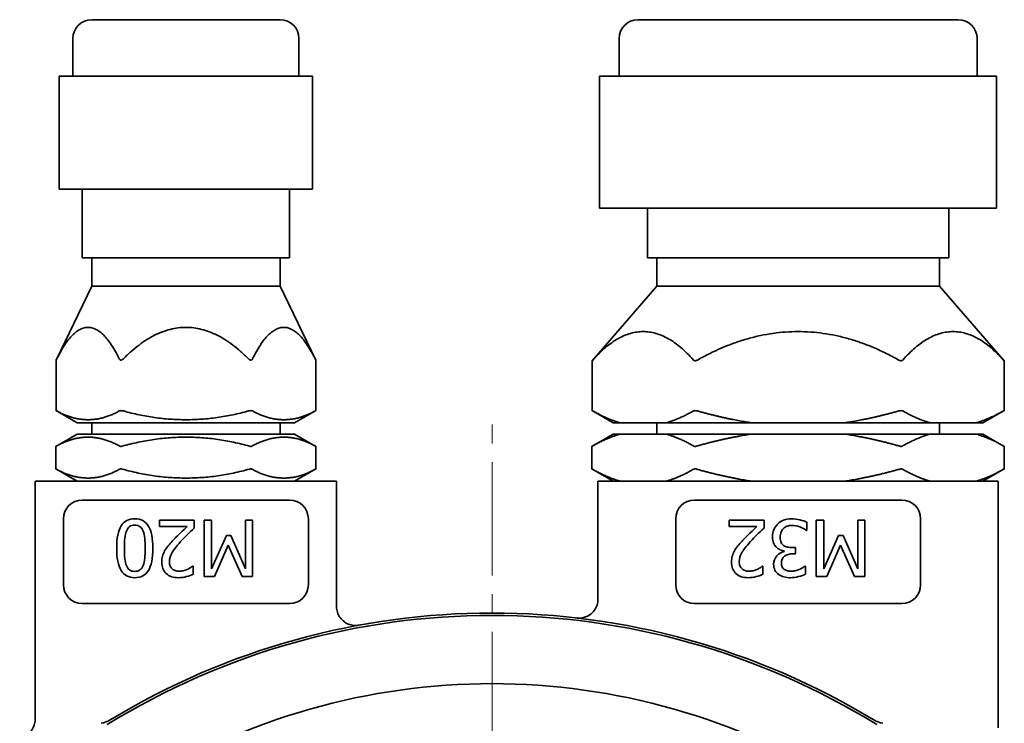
# Model space of a CAD drawing. Header units: millimetres. Extents: x -1179 to 1221, y -429 to 923.
# Tile 23 of 33: x -56 to 48, y 849 to 923. Entities that reach past the tile are written whole.
import ezdxf

# ---------------------------------------------------------------- set-up
doc = ezdxf.new("R2010")
doc.units = ezdxf.units.MM
doc.linetypes.add('点画线', pattern=[18, 12, -2, 2, -2])
doc.layers.add('中心线层', color=1, linetype='点画线', lineweight=18)
doc.layers.add('粗实线层', color=7, linetype='Continuous', lineweight=35)

msp = doc.modelspace()

# ---------------------------------------------------------------- linework, layer by layer
at = {"layer": '中心线层'}
msp.add_line((-6.2103, 684.4813), (-6.2103, 880.4813), dxfattribs=at)
at = {"layer": '粗实线层'}
for p, q in [((-48.7103, 923.4813), (-28.7103, 923.4813)), ((9.2897, 923.4813), (43.2897, 923.4813)), ((-50.7103, 917.4813), (-50.7103, 921.4813)), ((-26.7103, 917.4813), (-26.7103, 921.4813)), ((7.2897, 917.4813), (7.2897, 921.4813)), ((45.2897, 917.4813), (45.2897, 921.4813)), ((-52.1617, 917.4813), (-52.149, 917.4813)), ((-52.1617, 917.4813), (-52.1617, 905.4813)), ((-52.149, 917.4813), (-50.2, 917.4813)), ((-50.2, 917.4813), (-48.251, 917.4813)), ((-48.251, 917.4813), (-48.0324, 917.4813)), ((-48.0324, 917.4813), (-41.4567, 917.4813)), ((-41.4567, 917.4813), (-34.881, 917.4813)), ((-34.881, 917.4813), (-34.5938, 917.4813)), ((-34.5938, 917.4813), (-29.967, 917.4813)), ((-29.967, 917.4813), (-25.3403, 917.4813)), ((-25.3403, 917.4813), (-25.2589, 917.4813)), ((-25.2589, 917.4813), (-25.2589, 905.4813)), ((5.2092, 917.4813), (5.2999, 917.4813)), ((5.2092, 917.4813), (5.2092, 903.4813)), ((5.2999, 917.4813), (13.0357, 917.4813)), ((13.0357, 917.4813), (20.7715, 917.4813)), ((20.7715, 917.4813), (21.0623, 917.4813)), ((21.0623, 917.4813), (31.4525, 917.4813)), ((31.4525, 917.4813), (41.8427, 917.4813)), ((41.8427, 917.4813), (42.052, 917.4813)), ((42.052, 917.4813), (44.7065, 917.4813)), ((44.7065, 917.4813), (47.3609, 917.4813)), ((47.3609, 917.4813), (47.3701, 917.4813)), ((47.3701, 917.4813), (47.3701, 903.4813)), ((-52.149, 905.4813), (-52.1617, 905.4813)), ((-52.149, 905.4813), (-48.251, 905.4813)), ((-49.7103, 905.4813), (-49.7103, 898.1813)), ((-48.0324, 905.4813), (-48.251, 905.4813)), ((-48.0324, 905.4813), (-34.881, 905.4813)), ((-34.5938, 905.4813), (-34.881, 905.4813)), ((-34.5938, 905.4813), (-25.3403, 905.4813)), ((-27.7103, 905.4813), (-27.7103, 898.1813)), ((-25.2589, 905.4813), (-25.3403, 905.4813)), ((5.2999, 903.4813), (5.2092, 903.4813)), ((5.2999, 903.4813), (20.7715, 903.4813)), ((10.2897, 903.4813), (10.2897, 898.1813)), ((21.0623, 903.4813), (20.7715, 903.4813)), ((21.0623, 903.4813), (41.8427, 903.4813)), ((42.052, 903.4813), (41.8427, 903.4813)), ((42.052, 903.4813), (47.3609, 903.4813)), ((42.2897, 903.4813), (42.2897, 898.1813)), ((47.3701, 903.4813), (47.3609, 903.4813)), ((-49.7103, 898.1813), (-27.7103, 898.1813)), ((-48.7103, 898.1813), (-48.7103, 895.1813)), ((-28.7103, 898.1813), (-28.7103, 895.1813)), ((10.2897, 898.1813), (42.2897, 898.1813)), ((11.2897, 898.1813), (11.2897, 895.1813)), ((41.2897, 898.1813), (41.2897, 895.1813)), ((-48.7103, 895.1813), (-52.4894, 887.3418)), ((-48.7103, 895.1813), (-28.7103, 895.1813)), ((-28.7103, 895.1813), (-24.9313, 887.3418)), ((11.2897, 895.1813), (4.4277, 887.2705)), ((11.2897, 895.1813), (41.2897, 895.1813)), ((41.2897, 895.1813), (48.1516, 887.2705)), ((-52.4894, 881.9715), (-52.4894, 887.3418)), ((-24.9313, 881.9715), (-24.9313, 887.3418)), ((4.4277, 881.9715), (4.4277, 887.2705)), ((48.1516, 881.9715), (48.1516, 887.2705)), ((-50.2547, 880.6813), (-52.4894, 881.9715)), ((-27.1659, 880.6813), (-24.9313, 881.9715)), ((6.6624, 880.6813), (4.4277, 881.9715)), ((45.917, 880.6813), (48.1516, 881.9715)), ((-50.2547, 880.6813), (-27.1659, 880.6813)), ((-48.7103, 880.6813), (-48.7103, 879.4813)), ((-28.7103, 880.6813), (-28.7103, 879.4813)), ((6.6624, 880.6813), (7.3739, 880.6813)), ((7.3739, 880.6813), (12.2965, 880.6813)), ((11.2897, 880.6813), (11.2897, 879.4813)), ((12.2965, 880.6813), (21.3671, 880.6813)), ((21.3671, 880.6813), (31.2122, 880.6813)), ((31.2122, 880.6813), (40.2829, 880.6813)), ((40.2829, 880.6813), (45.2054, 880.6813)), ((41.2897, 880.6813), (41.2897, 879.4813)), ((45.2054, 880.6813), (45.917, 880.6813)), ((-50.2547, 879.4813), (-52.5203, 878.1733)), ((-50.2547, 879.4813), (-27.1659, 879.4813)), ((-27.1659, 879.4813), (-24.9003, 878.1733)), ((6.6624, 879.4813), (4.3968, 878.1733)), ((6.6624, 879.4813), (7.3739, 879.4813)), ((12.2965, 879.4813), (7.3739, 879.4813)), ((12.2965, 879.4813), (21.3671, 879.4813)), ((31.2122, 879.4813), (21.3671, 879.4813)), ((31.2122, 879.4813), (40.2829, 879.4813)), ((45.2054, 879.4813), (40.2829, 879.4813)), ((45.2054, 879.4813), (45.917, 879.4813)), ((45.917, 879.4813), (48.1826, 878.1733)), ((-52.5203, 875.7894), (-52.5203, 878.1733)), ((-24.9003, 875.7894), (-24.9003, 878.1733)), ((4.3968, 875.7894), (4.3968, 878.1733)), ((48.1826, 875.7894), (48.1826, 878.1733)), ((-50.2547, 874.4813), (-52.5203, 875.7894)), ((-27.1659, 874.4813), (-24.9003, 875.7894)), ((6.6624, 874.4813), (4.3968, 875.7894)), ((45.917, 874.4813), (48.1826, 875.7894)), ((-22.7103, 874.4813), (-54.7103, 874.4813)), ((-54.7103, 874.4813), (-54.7103, 849.2124)), ((-22.7103, 874.4813), (-22.7103, 861.1593)), ((47.5397, 874.4813), (5.0397, 874.4813)), ((5.0397, 874.4813), (5.0397, 861.9451)), ((47.5397, 874.4813), (47.5397, 848.2849)), ((-49.7103, 872.4813), (-38.7103, 872.4813)), ((-38.7103, 872.4813), (-27.7103, 872.4813)), ((15.2897, 872.4813), (26.2897, 872.4813)), ((26.2897, 872.4813), (37.2897, 872.4813)), ((-51.7103, 863.4813), (-51.7103, 870.4813)), ((-41.5256, 870.3549), (-37.8254, 870.3549)), ((-41.5256, 869.6596), (-41.5256, 870.3549)), ((-37.8254, 870.3549), (-37.8254, 869.504)), ((-36.78, 870.3549), (-35.9826, 870.3549)), ((-36.78, 864.3549), (-36.78, 870.3549)), ((-35.9826, 870.3549), (-35.9826, 865.1864)), ((-32.3797, 865.1864), (-32.3797, 870.3549)), ((-32.3797, 870.3549), (-31.6358, 870.3549)), ((-31.6358, 870.3549), (-31.6358, 864.3549)), ((-25.7103, 870.4813), (-25.7103, 863.4813)), ((13.2897, 863.4813), (13.2897, 870.4813)), ((18.972, 870.3549), (22.6722, 870.3549)), ((18.972, 869.6596), (18.972, 870.3549)), ((22.6722, 870.3549), (22.6722, 869.504)), ((27.2232, 870.1118), (27.2232, 869.2609)), ((28.22, 870.3549), (29.0174, 870.3549)), ((28.22, 864.3549), (28.22, 870.3549)), ((29.0174, 870.3549), (29.0174, 865.1864)), ((32.6203, 865.1864), (32.6203, 870.3549)), ((32.6203, 870.3549), (33.3642, 870.3549)), ((33.3642, 870.3549), (33.3642, 864.3549)), ((39.2897, 870.4813), (39.2897, 863.4813)), ((-38.579, 869.6596), (-41.5256, 869.6596)), ((21.9185, 869.6596), (18.972, 869.6596)), ((27.2232, 869.2609), (27.1649, 869.2609)), ((-35.9826, 865.1864), (-34.417, 868.7018)), ((-34.2225, 867.6953), (-35.6714, 864.3549)), ((-34.417, 868.7018), (-33.9307, 868.7018)), ((-32.7249, 864.3549), (-34.2225, 867.6953)), ((-33.9307, 868.7018), (-32.3797, 865.1864)), ((29.0174, 865.1864), (30.583, 868.7018)), ((30.7775, 867.6953), (29.3286, 864.3549)), ((30.583, 868.7018), (31.0693, 868.7018)), ((32.2751, 864.3549), (30.7775, 867.6953)), ((31.0693, 868.7018), (32.6203, 865.1864)), ((24.8018, 867.0194), (24.8018, 867.0778)), ((25.6576, 867.4327), (25.9979, 867.4327)), ((25.9979, 866.7666), (25.7305, 866.7666)), ((25.9979, 867.4327), (25.9979, 866.7666)), ((-37.9956, 865.4441), (-37.9518, 865.4441)), ((-37.9518, 865.4441), (-37.9518, 864.5883)), ((22.502, 865.4441), (22.5458, 865.4441)), ((22.5458, 865.4441), (22.5458, 864.5883)), ((27.0093, 865.4489), (27.0579, 865.4489)), ((27.0579, 865.4489), (27.0579, 864.598)), ((-35.6714, 864.3549), (-36.78, 864.3549)), ((-31.6358, 864.3549), (-32.7249, 864.3549)), ((29.3286, 864.3549), (28.22, 864.3549)), ((33.3642, 864.3549), (32.2751, 864.3549)), ((-38.7103, 861.4813), (-49.7103, 861.4813)), ((-27.7103, 861.4813), (-38.7103, 861.4813)), ((5.04, 861.9451), (5.04, 861.9451)), ((26.2897, 861.4813), (15.2897, 861.4813)), ((37.2897, 861.4813), (26.2897, 861.4813)), ((-22.7168, 861.1593), (-22.7168, 861.1593)), ((-54.7103, 849.2124), (-54.7103, 849.2124))]:
    msp.add_line(p, q, dxfattribs=at)
for centre, radius, start, end in [((-48.7103, 921.4813), 2, 90, 180), ((-28.7103, 921.4813), 2, 360, 90), ((9.2897, 921.4813), 2, 90, 180), ((43.2897, 921.4813), 2, 0, 90), ((-49.7103, 870.4813), 2, 90, 180), ((-27.7103, 870.4813), 2, 360, 90), ((15.2897, 870.4813), 2, 90, 180), ((37.2897, 870.4813), 2, 360, 90), ((-49.7103, 863.4813), 2, 180, 270), ((-27.7103, 863.4813), 2, 270, 0), ((15.2897, 863.4813), 2, 180, 270), ((37.2897, 863.4813), 2, 270, 0), ((-6.2103, 782.4813), 78, 58.744111, 121.255889), ((-6.2103, 782.4813), 77.75, 58.299562, 121.700438), ((-6.2103, 782.4813), 70.5, 57.854179, 122.145821), ((-48.2381, 851.7249), 3, 280.020263, 301.255889), ((35.8174, 851.7249), 3, 238.744111, 259.979737)]:
    msp.add_arc(centre, radius, start, end, dxfattribs=at)
for points in [[(-45.7829, 887.476), (-49.1026, 894.1442), (-52.4224, 887.476)], [(-32.0708, 887.476), (-38.7103, 894.1442), (-45.3499, 887.476)], [(-24.9983, 887.476), (-28.318, 894.1442), (-31.6378, 887.476)], [(15.1757, 887.3461), (9.8352, 893.3802), (4.4947, 887.3461)], [(36.9707, 887.3461), (26.2897, 893.3802), (15.6087, 887.3461)], [(48.0846, 887.3461), (42.7442, 893.3802), (37.4037, 887.3461)], [(-52.4224, 881.9342), (-49.1026, 880.0783), (-45.7829, 881.9342)], [(-45.3499, 881.9342), (-38.7103, 880.0783), (-32.0708, 881.9342)], [(-31.6378, 881.9342), (-28.318, 880.0783), (-24.9983, 881.9342)], [(4.4947, 881.9337), (6.0097, 881.0764), (7.3739, 880.6813)], [(12.2965, 880.6813), (13.6607, 881.0764), (15.1757, 881.9337)], [(15.6087, 881.9337), (18.6387, 881.0764), (21.3671, 880.6813)], [(31.2122, 880.6813), (33.9407, 881.0764), (36.9707, 881.9337)], [(37.4037, 881.9337), (38.9187, 881.0764), (40.2829, 880.6813)], [(45.2054, 880.6813), (46.5696, 881.0764), (48.0846, 881.9337)], [(7.3739, 879.4813), (5.9842, 879.0789), (4.437, 878.1962)], [(15.2334, 878.1962), (13.6861, 879.0789), (12.2965, 879.4813)], [(21.3671, 879.4813), (18.5878, 879.0789), (15.4932, 878.1962)], [(37.0861, 878.1962), (33.9916, 879.0789), (31.2122, 879.4813)], [(40.2829, 879.4813), (38.8932, 879.0789), (37.3459, 878.1962)], [(48.1424, 878.1962), (46.5951, 879.0789), (45.2054, 879.4813)], [(-45.7251, 878.196), (-49.1026, 880.1091), (-52.4801, 878.196)], [(-31.9553, 878.196), (-38.7103, 880.1091), (-45.4653, 878.196)], [(-24.9405, 878.196), (-28.318, 880.1091), (-31.6955, 878.196)], [(-52.4801, 875.7666), (-49.1026, 873.8535), (-45.7251, 875.7666)], [(-45.4653, 875.7666), (-38.7103, 873.8535), (-31.9553, 875.7666)], [(-31.6955, 875.7666), (-28.318, 873.8535), (-24.9405, 875.7666)], [(4.437, 875.7665), (5.9842, 874.8838), (7.3739, 874.4813)], [(12.2965, 874.4813), (13.6861, 874.8838), (15.2334, 875.7665)], [(15.4932, 875.7665), (18.5878, 874.8838), (21.3671, 874.4813)], [(31.2122, 874.4813), (33.9916, 874.8838), (37.0861, 875.7665)], [(37.3459, 875.7665), (38.8932, 874.8838), (40.2829, 874.4813)], [(45.2054, 874.4813), (46.5951, 874.8838), (48.1424, 875.7665)]]:
    msp.add_open_spline(points, degree=2, dxfattribs=at)
for points, knots in [([(-52.4224, 887.476), (-52.4364, 887.4479), (-52.4491, 887.4224), (-52.4679, 887.3848), (-52.4758, 887.3691), (-52.4865, 887.3475), (-52.4894, 887.3418), (-52.4894, 887.3418)], [0, 0, 0, 0, 0.057772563, 0.057772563, 0.103897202, 0.103897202, 0.150021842, 0.150021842, 0.150021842, 0.150021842]), ([(-45.3499, 887.476), (-45.3779, 887.4479), (-45.4074, 887.4224), (-45.4617, 887.3848), (-45.4894, 887.3691), (-45.5456, 887.3475), (-45.5742, 887.3418), (-45.6255, 887.3418), (-45.6513, 887.3475), (-45.6967, 887.3691), (-45.7165, 887.3848), (-45.752, 887.4224), (-45.7688, 887.4479), (-45.7829, 887.476)], [0, 0, 0, 0, 0.102084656, 0.102084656, 0.183587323, 0.183587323, 0.26508999, 0.26508999, 0.346592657, 0.346592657, 0.428095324, 0.428095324, 0.53017998, 0.53017998, 0.53017998, 0.53017998]), ([(-31.6378, 887.476), (-31.6518, 887.4479), (-31.6686, 887.4224), (-31.7042, 887.3848), (-31.7239, 887.3691), (-31.7693, 887.3475), (-31.7951, 887.3418), (-31.8465, 887.3418), (-31.8751, 887.3475), (-31.9313, 887.3691), (-31.9589, 887.3848), (-32.0132, 887.4224), (-32.0428, 887.4479), (-32.0708, 887.476)], [0, 0, 0, 0, 0.102084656, 0.102084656, 0.183587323, 0.183587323, 0.26508999, 0.26508999, 0.346592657, 0.346592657, 0.428095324, 0.428095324, 0.53017998, 0.53017998, 0.53017998, 0.53017998]), ([(-24.9313, 887.3418), (-24.9313, 887.3418), (-24.9341, 887.3475), (-24.9449, 887.3691), (-24.9528, 887.3848), (-24.9715, 887.4224), (-24.9842, 887.4479), (-24.9983, 887.476)], [0, 0, 0, 0, 0.012979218, 0.033445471, 0.069096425, 0.106604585, 0.150021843, 0.150021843, 0.150021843, 0.150021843]), ([(4.4947, 887.3461), (4.4864, 887.3367), (4.4787, 887.328), (4.4578, 887.3044), (4.4467, 887.2919), (4.4316, 887.2749), (4.4277, 887.2705), (4.4277, 887.2705)], [0, 0, 0, 0, 0.02043301, 0.02043301, 0.060710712, 0.060710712, 0.100988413, 0.100988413, 0.100988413, 0.100988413]), ([(15.6087, 887.3461), (15.5921, 887.3367), (15.5752, 887.328), (15.5245, 887.3044), (15.4902, 887.2919), (15.4229, 887.2749), (15.3898, 887.2705), (15.3276, 887.2705), (15.2984, 887.2749), (15.2461, 887.2919), (15.2229, 887.3044), (15.1931, 887.328), (15.184, 887.3367), (15.1757, 887.3461)], [0, 0, 0, 0, 0.047339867, 0.047339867, 0.140656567, 0.140656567, 0.233973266, 0.233973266, 0.327289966, 0.327289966, 0.420606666, 0.420606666, 0.467946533, 0.467946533, 0.467946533, 0.467946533]), ([(37.4037, 887.3461), (37.3954, 887.3367), (37.3862, 887.328), (37.3564, 887.3044), (37.3332, 887.2919), (37.2809, 887.2749), (37.2518, 887.2705), (37.1895, 887.2705), (37.1565, 887.2749), (37.0891, 887.2919), (37.0548, 887.3044), (37.0041, 887.328), (36.9872, 887.3367), (36.9707, 887.3461)], [0, 0, 0, 0, 0.047339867, 0.047339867, 0.140656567, 0.140656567, 0.233973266, 0.233973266, 0.327289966, 0.327289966, 0.420606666, 0.420606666, 0.467946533, 0.467946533, 0.467946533, 0.467946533]), ([(48.1516, 887.2705), (48.1516, 887.2705), (48.1477, 887.2749), (48.1327, 887.2919), (48.1216, 887.3044), (48.1007, 887.328), (48.0929, 887.3367), (48.0846, 887.3461)], [0, 0, 0, 0, 0.040277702, 0.040277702, 0.080555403, 0.080555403, 0.100988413, 0.100988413, 0.100988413, 0.100988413]), ([(-52.4894, 881.9715), (-52.4894, 881.9715), (-52.4753, 881.9637), (-52.4404, 881.9442), (-52.4318, 881.9394), (-52.4224, 881.9342)], [0, 0, 0, 0, 0.0599110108, 0.0599110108, 0.0767009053, 0.0767009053, 0.0767009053, 0.0767009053]), ([(-45.7829, 881.9342), (-45.7734, 881.9394), (-45.763, 881.9442), (-45.7108, 881.9637), (-45.6575, 881.9715), (-45.5423, 881.9715), (-45.4748, 881.9637), (-45.3878, 881.9442), (-45.3688, 881.9394), (-45.3499, 881.9342)], [0, 0, 0, 0, 0.048365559, 0.048365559, 0.220947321, 0.220947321, 0.393529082, 0.393529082, 0.441894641, 0.441894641, 0.441894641, 0.441894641]), ([(-32.0708, 881.9342), (-32.0519, 881.9394), (-32.0328, 881.9442), (-31.9459, 881.9637), (-31.8784, 881.9715), (-31.7632, 881.9715), (-31.7098, 881.9637), (-31.6577, 881.9442), (-31.6472, 881.9394), (-31.6378, 881.9342)], [0, 0, 0, 0, 0.048365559, 0.048365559, 0.220947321, 0.220947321, 0.393529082, 0.393529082, 0.441894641, 0.441894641, 0.441894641, 0.441894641]), ([(-24.9983, 881.9342), (-24.9888, 881.9394), (-24.9802, 881.9442), (-24.9454, 881.9637), (-24.9313, 881.9715), (-24.9313, 881.9715)], [0, 0, 0, 0, 0.0167898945, 0.0167898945, 0.0767009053, 0.0767009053, 0.0767009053, 0.0767009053]), ([(4.4277, 881.9715), (4.4277, 881.9715), (4.4416, 881.9637), (4.4761, 881.9442), (4.485, 881.9392), (4.4947, 881.9337)], [0, 0, 0, 0, 0.0595665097, 0.0595665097, 0.0769397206, 0.0769397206, 0.0769397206, 0.0769397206]), ([(15.1757, 881.9337), (15.1854, 881.9392), (15.1962, 881.9442), (15.2486, 881.9637), (15.3016, 881.9715), (15.4158, 881.9715), (15.4826, 881.9637), (15.5695, 881.9442), (15.5892, 881.9392), (15.6087, 881.9337)], [0, 0, 0, 0, 0.049916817, 0.049916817, 0.221063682, 0.221063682, 0.392210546, 0.392210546, 0.442127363, 0.442127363, 0.442127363, 0.442127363]), ([(36.9707, 881.9337), (36.9901, 881.9392), (37.0098, 881.9442), (37.0967, 881.9637), (37.1636, 881.9715), (37.2777, 881.9715), (37.3307, 881.9637), (37.3831, 881.9442), (37.3939, 881.9392), (37.4037, 881.9337)], [0, 0, 0, 0, 0.049916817, 0.049916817, 0.221063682, 0.221063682, 0.392210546, 0.392210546, 0.442127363, 0.442127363, 0.442127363, 0.442127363]), ([(48.0846, 881.9337), (48.0944, 881.9392), (48.1032, 881.9442), (48.1378, 881.9637), (48.1516, 881.9715), (48.1516, 881.9715)], [0, 0, 0, 0, 0.0173732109, 0.0173732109, 0.0769397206, 0.0769397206, 0.0769397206, 0.0769397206]), ([(-52.4801, 878.196), (-52.486, 878.1927), (-52.4913, 878.1897), (-52.512, 878.178), (-52.5203, 878.1733), (-52.5203, 878.1733)], [0, 0, 0, 0, 0.0104535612, 0.0104535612, 0.0461761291, 0.0461761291, 0.0461761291, 0.0461761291]), ([(-45.4653, 878.196), (-45.477, 878.1927), (-45.4889, 878.1897), (-45.541, 878.178), (-45.5811, 878.1733), (-45.6495, 878.1733), (-45.6813, 878.178), (-45.7128, 878.1897), (-45.7193, 878.1927), (-45.7251, 878.196)], [0, 0, 0, 0, 0.030028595, 0.030028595, 0.132644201, 0.132644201, 0.235259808, 0.235259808, 0.265288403, 0.265288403, 0.265288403, 0.265288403]), ([(-31.6955, 878.196), (-31.7014, 878.1927), (-31.7079, 878.1897), (-31.7393, 878.178), (-31.7711, 878.1733), (-31.8395, 878.1733), (-31.8796, 878.178), (-31.9318, 878.1897), (-31.9436, 878.1927), (-31.9553, 878.196)], [0, 0, 0, 0, 0.030028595, 0.030028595, 0.132644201, 0.132644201, 0.235259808, 0.235259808, 0.265288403, 0.265288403, 0.265288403, 0.265288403]), ([(-24.9003, 878.1733), (-24.9003, 878.1733), (-24.9086, 878.178), (-24.9293, 878.1897), (-24.9347, 878.1927), (-24.9405, 878.196)], [0, 0, 0, 0, 0.0357225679, 0.0357225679, 0.0461761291, 0.0461761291, 0.0461761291, 0.0461761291]), ([(4.437, 878.1962), (4.431, 878.1928), (4.4256, 878.1897), (4.405, 878.178), (4.3968, 878.1733), (4.3968, 878.1733)], [0, 0, 0, 0, 0.0106594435, 0.0106594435, 0.0462622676, 0.0462622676, 0.0462622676, 0.0462622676]), ([(15.4932, 878.1962), (15.4813, 878.1928), (15.4693, 878.1897), (15.4171, 878.178), (15.3773, 878.1733), (15.3092, 878.1733), (15.2775, 878.178), (15.246, 878.1897), (15.2394, 878.1928), (15.2334, 878.1962)], [0, 0, 0, 0, 0.030572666, 0.030572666, 0.132686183, 0.132686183, 0.234799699, 0.234799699, 0.265372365, 0.265372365, 0.265372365, 0.265372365]), ([(37.3459, 878.1962), (37.34, 878.1928), (37.3333, 878.1897), (37.3018, 878.178), (37.2702, 878.1733), (37.2021, 878.1733), (37.1622, 878.178), (37.1101, 878.1897), (37.098, 878.1928), (37.0861, 878.1962)], [0, 0, 0, 0, 0.030572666, 0.030572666, 0.132686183, 0.132686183, 0.234799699, 0.234799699, 0.265372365, 0.265372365, 0.265372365, 0.265372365]), ([(48.1826, 878.1733), (48.1826, 878.1733), (48.1744, 878.178), (48.1537, 878.1897), (48.1483, 878.1928), (48.1424, 878.1962)], [0, 0, 0, 0, 0.0356028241, 0.0356028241, 0.0462622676, 0.0462622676, 0.0462622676, 0.0462622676]), ([(-52.5203, 875.7894), (-52.5203, 875.7894), (-52.512, 875.7847), (-52.4913, 875.773), (-52.486, 875.77), (-52.4801, 875.7666)], [0, 0, 0, 0, 0.0357225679, 0.0357225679, 0.0461761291, 0.0461761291, 0.0461761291, 0.0461761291]), ([(-45.7251, 875.7666), (-45.7193, 875.77), (-45.7128, 875.773), (-45.6813, 875.7847), (-45.6495, 875.7894), (-45.5811, 875.7894), (-45.541, 875.7847), (-45.4889, 875.773), (-45.477, 875.77), (-45.4653, 875.7666)], [0, 0, 0, 0, 0.030028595, 0.030028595, 0.132644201, 0.132644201, 0.235259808, 0.235259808, 0.265288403, 0.265288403, 0.265288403, 0.265288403]), ([(-31.9553, 875.7666), (-31.9436, 875.77), (-31.9318, 875.773), (-31.8796, 875.7847), (-31.8395, 875.7894), (-31.7711, 875.7894), (-31.7393, 875.7847), (-31.7079, 875.773), (-31.7014, 875.77), (-31.6955, 875.7666)], [0, 0, 0, 0, 0.030028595, 0.030028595, 0.132644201, 0.132644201, 0.235259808, 0.235259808, 0.265288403, 0.265288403, 0.265288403, 0.265288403]), ([(-24.9405, 875.7666), (-24.9347, 875.77), (-24.9293, 875.773), (-24.9086, 875.7847), (-24.9003, 875.7894), (-24.9003, 875.7894)], [0, 0, 0, 0, 0.0104535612, 0.0104535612, 0.0461761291, 0.0461761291, 0.0461761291, 0.0461761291]), ([(4.3968, 875.7894), (4.3968, 875.7894), (4.405, 875.7847), (4.4256, 875.7729), (4.431, 875.7699), (4.437, 875.7665)], [0, 0, 0, 0, 0.0356028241, 0.0356028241, 0.0462622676, 0.0462622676, 0.0462622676, 0.0462622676]), ([(15.2334, 875.7665), (15.2394, 875.7699), (15.246, 875.7729), (15.2775, 875.7847), (15.3092, 875.7894), (15.3773, 875.7894), (15.4171, 875.7847), (15.4693, 875.7729), (15.4813, 875.7699), (15.4932, 875.7665)], [0, 0, 0, 0, 0.030572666, 0.030572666, 0.132686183, 0.132686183, 0.234799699, 0.234799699, 0.265372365, 0.265372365, 0.265372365, 0.265372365]), ([(37.0861, 875.7665), (37.098, 875.7699), (37.1101, 875.7729), (37.1622, 875.7847), (37.2021, 875.7894), (37.2702, 875.7894), (37.3018, 875.7847), (37.3333, 875.7729), (37.34, 875.7699), (37.3459, 875.7665)], [0, 0, 0, 0, 0.030572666, 0.030572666, 0.132686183, 0.132686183, 0.234799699, 0.234799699, 0.265372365, 0.265372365, 0.265372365, 0.265372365]), ([(48.1424, 875.7665), (48.1483, 875.7699), (48.1537, 875.7729), (48.1744, 875.7847), (48.1826, 875.7894), (48.1826, 875.7894)], [0, 0, 0, 0, 0.0106594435, 0.0106594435, 0.0462622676, 0.0462622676, 0.0462622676, 0.0462622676]), ([(-46.062, 867.3549), (-46.062, 868.4311), (-45.9056, 869.2212), (-45.28, 870.2293), (-44.7978, 870.4813), (-44.1463, 870.4813)], [0, 0, 0, 0, 2.06546969, 2.06546969, 4.13093938, 4.13093938, 4.13093938, 4.13093938]), ([(-44.1463, 869.8152), (-44.3667, 869.8152), (-44.5491, 869.7625), (-44.8376, 869.5518), (-44.9502, 869.3938), (-45.0312, 869.1831)], [0, 0, 0, 0, 0.58252034, 0.58252034, 1.16504068, 1.16504068, 1.16504068, 1.16504068]), ([(-44.1463, 870.4813), (-43.485, 870.4813), (-42.9996, 870.2244), (-42.3805, 869.1969), (-42.2257, 868.4133), (-42.2257, 867.3598)], [0, 0, 0, 0, 2.06397413, 2.06397413, 4.12794825, 4.12794825, 4.12794825, 4.12794825]), ([(-43.2468, 869.1685), (-43.3246, 869.376), (-43.4356, 869.5356), (-43.7241, 869.7593), (-43.9129, 869.8152), (-44.1463, 869.8152)], [0, 0, 0, 0, 0.5940986, 0.5940986, 1.18819719, 1.18819719, 1.18819719, 1.18819719]), ([(23.5765, 868.5753), (23.5765, 868.8444), (23.6227, 869.0932), (23.8075, 869.5502), (23.938, 869.752), (24.1065, 869.927)], [0, 0, 0, 0, 0.74345538, 0.74345538, 1.48691075, 1.48691075, 1.48691075, 1.48691075]), ([(24.1065, 869.927), (24.2816, 870.1086), (24.4931, 870.2463), (24.989, 870.4343), (25.2702, 870.4813), (25.5846, 870.4813)], [0, 0, 0, 0, 0.81041238, 0.81041238, 1.62082476, 1.62082476, 1.62082476, 1.62082476]), ([(25.6333, 869.786), (25.468, 869.786), (25.3026, 869.7601), (24.972, 869.6564), (24.8342, 869.5705), (24.724, 869.4505)], [0, 0, 0, 0, 0.497437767, 0.497437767, 0.994875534, 0.994875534, 0.994875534, 0.994875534]), ([(25.5846, 870.4813), (25.8861, 870.4813), (26.1843, 870.4449), (26.7743, 870.299), (27.0222, 870.2123), (27.2232, 870.1118)], [0, 0, 0, 0, 0.84612162, 0.84612162, 1.69224324, 1.69224324, 1.69224324, 1.69224324]), ([(27.1649, 869.2609), (26.9963, 869.3841), (26.7694, 869.5024), (26.1989, 869.7293), (25.9153, 869.786), (25.6333, 869.786)], [0, 0, 0, 0, 0.82042117, 0.82042117, 1.64084233, 1.64084233, 1.64084233, 1.64084233]), ([(-45.0312, 869.1831), (-45.109, 868.9854), (-45.1641, 868.7342), (-45.229, 868.1248), (-45.2452, 867.7666), (-45.2452, 867.3549)], [0, 0, 0, 0, 0.92462183, 0.92462183, 1.84924366, 1.84924366, 1.84924366, 1.84924366]), ([(-43.0426, 867.3598), (-43.0426, 867.7812), (-43.0555, 868.1329), (-43.1074, 868.6969), (-43.1625, 868.9481), (-43.2468, 869.1685)], [0, 0, 0, 0, 0.91472203, 0.91472203, 1.82944406, 1.82944406, 1.82944406, 1.82944406]), ([(-40.1641, 868.1037), (-39.9113, 868.3792), (-39.6301, 868.6645), (-39.011, 869.2544), (-38.7638, 869.4878), (-38.579, 869.6596)], [0, 0, 0, 0, 1.11082363, 1.11082363, 2.22164727, 2.22164727, 2.22164727, 2.22164727]), ([(-37.8254, 869.504), (-38.0912, 869.2544), (-38.3424, 869.0138), (-38.8157, 868.5502), (-39.0474, 868.3095), (-39.2743, 868.0599)], [0, 0, 0, 0, 1.02310956, 1.02310956, 2.04621912, 2.04621912, 2.04621912, 2.04621912]), ([(20.3334, 868.1037), (20.5863, 868.3792), (20.8675, 868.6645), (21.4866, 869.2544), (21.7338, 869.4878), (21.9185, 869.6596)], [0, 0, 0, 0, 1.11082363, 1.11082363, 2.22164727, 2.22164727, 2.22164727, 2.22164727]), ([(22.6722, 869.504), (22.4064, 869.2544), (22.1552, 869.0138), (21.6819, 868.5502), (21.4501, 868.3095), (21.2232, 868.0599)], [0, 0, 0, 0, 1.02310956, 1.02310956, 2.04621912, 2.04621912, 2.04621912, 2.04621912]), ([(24.724, 869.4505), (24.6171, 869.3306), (24.5352, 869.1993), (24.4218, 868.9141), (24.3934, 868.7342), (24.3934, 868.517)], [0, 0, 0, 0, 0.50733196, 0.50733196, 1.01466392, 1.01466392, 1.01466392, 1.01466392]), ([(-40.9664, 867.0778), (-40.8692, 867.2528), (-40.75, 867.4262), (-40.468, 867.7698), (-40.3197, 867.9384), (-40.1641, 868.1037)], [0, 0, 0, 0, 0.65272041, 0.65272041, 1.30544083, 1.30544083, 1.30544083, 1.30544083]), ([(-39.2743, 868.0599), (-39.7314, 867.5575), (-40.0434, 867.1556), (-40.3773, 866.5526), (-40.4607, 866.2415), (-40.4607, 865.9206)], [0, 0, 0, 0, 1.25157702, 1.25157702, 2.50315404, 2.50315404, 2.50315404, 2.50315404]), ([(19.5312, 867.0778), (19.6284, 867.2528), (19.7475, 867.4262), (20.0295, 867.7698), (20.1778, 867.9384), (20.3334, 868.1037)], [0, 0, 0, 0, 0.65272041, 0.65272041, 1.30544083, 1.30544083, 1.30544083, 1.30544083]), ([(21.2232, 868.0599), (20.7662, 867.5575), (20.4542, 867.1556), (20.1203, 866.5526), (20.0368, 866.2415), (20.0368, 865.9206)], [0, 0, 0, 0, 1.25157702, 1.25157702, 2.50315404, 2.50315404, 2.50315404, 2.50315404]), ([(23.9947, 867.4668), (23.8715, 867.5802), (23.771, 867.7277), (23.6154, 868.0907), (23.5765, 868.3128), (23.5765, 868.5753)], [0, 0, 0, 0, 0.60905551, 0.60905551, 1.21811103, 1.21811103, 1.21811103, 1.21811103]), ([(24.3934, 868.517), (24.3934, 868.2998), (24.425, 868.1207), (24.5514, 867.8387), (24.6398, 867.7277), (24.7532, 867.6467)], [0, 0, 0, 0, 0.48900918, 0.48900918, 0.97801836, 0.97801836, 0.97801836, 0.97801836]), ([(-44.1463, 864.2334), (-44.8043, 864.2334), (-45.2881, 864.4927), (-45.9072, 865.53), (-46.062, 866.3112), (-46.062, 867.3549)], [0, 0, 0, 0, 2.06018651, 2.06018651, 4.12037301, 4.12037301, 4.12037301, 4.12037301]), ([(-45.2452, 867.3549), (-45.2452, 866.9432), (-45.229, 866.5859), (-45.1641, 865.9797), (-45.1074, 865.7261), (-45.0264, 865.5219)], [0, 0, 0, 0, 0.92752886, 0.92752886, 1.85505773, 1.85505773, 1.85505773, 1.85505773]), ([(-42.2257, 867.3598), (-42.2257, 866.2771), (-42.3821, 865.4854), (-43.0077, 864.4838), (-43.4915, 864.2334), (-44.1463, 864.2334)], [0, 0, 0, 0, 2.06876332, 2.06876332, 4.13752664, 4.13752664, 4.13752664, 4.13752664]), ([(-43.2517, 865.5316), (-43.1706, 865.7358), (-43.1155, 865.9935), (-43.0572, 866.6159), (-43.0426, 866.9676), (-43.0426, 867.3598)], [0, 0, 0, 0, 0.92439059, 0.92439059, 1.84878118, 1.84878118, 1.84878118, 1.84878118]), ([(-41.2776, 865.8768), (-41.2776, 866.1134), (-41.25, 866.3306), (-41.1398, 866.7261), (-41.0637, 866.9092), (-40.9664, 867.0778)], [0, 0, 0, 0, 0.62726527, 0.62726527, 1.25453054, 1.25453054, 1.25453054, 1.25453054]), ([(19.22, 865.8768), (19.22, 866.1134), (19.2475, 866.3306), (19.3577, 866.7261), (19.4339, 866.9092), (19.5312, 867.0778)], [0, 0, 0, 0, 0.62726527, 0.62726527, 1.25453054, 1.25453054, 1.25453054, 1.25453054]), ([(23.6932, 865.6774), (23.6932, 866.0081), (23.8018, 866.2982), (24.2362, 866.7974), (24.4971, 866.9546), (24.8018, 867.0194)], [0, 0, 0, 0, 0.93600178, 0.93600178, 1.87200355, 1.87200355, 1.87200355, 1.87200355]), ([(24.8018, 867.0778), (24.6754, 867.1037), (24.5401, 867.1458), (24.2516, 867.2625), (24.1179, 867.3501), (23.9947, 867.4668)], [0, 0, 0, 0, 0.453608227, 0.453608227, 0.907216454, 0.907216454, 0.907216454, 0.907216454]), ([(25.7305, 866.7666), (25.3707, 866.7666), (25.0774, 866.6807), (24.6235, 866.3371), (24.5101, 866.0875), (24.5101, 865.7601)], [0, 0, 0, 0, 0.88840544, 0.88840544, 1.77681089, 1.77681089, 1.77681089, 1.77681089]), ([(24.7532, 867.6467), (24.8667, 867.5656), (25.0004, 867.5097), (25.3083, 867.4481), (25.4761, 867.4327), (25.6576, 867.4327)], [0, 0, 0, 0, 0.47162371, 0.47162371, 0.943247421, 0.943247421, 0.943247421, 0.943247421]), ([(-39.4883, 864.2285), (-40.0491, 864.2285), (-40.4875, 864.3768), (-41.1196, 864.97), (-41.2776, 865.3711), (-41.2776, 865.8768)], [0, 0, 0, 0, 1.36875627, 1.36875627, 2.73751254, 2.73751254, 2.73751254, 2.73751254]), ([(-40.4607, 865.9206), (-40.4607, 865.752), (-40.4348, 865.6045), (-40.3311, 865.3517), (-40.2581, 865.2479), (-40.1641, 865.1669)], [0, 0, 0, 0, 0.417248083, 0.417248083, 0.834496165, 0.834496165, 0.834496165, 0.834496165]), ([(21.0093, 864.2285), (20.4485, 864.2285), (20.0101, 864.3768), (19.378, 864.97), (19.22, 865.3711), (19.22, 865.8768)], [0, 0, 0, 0, 1.36875627, 1.36875627, 2.73751254, 2.73751254, 2.73751254, 2.73751254]), ([(20.0368, 865.9206), (20.0368, 865.752), (20.0628, 865.6045), (20.1665, 865.3517), (20.2394, 865.2479), (20.3334, 865.1669)], [0, 0, 0, 0, 0.417248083, 0.417248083, 0.834496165, 0.834496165, 0.834496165, 0.834496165]), ([(24.2281, 864.5689), (24.053, 864.6953), (23.9201, 864.8501), (23.7386, 865.2163), (23.6932, 865.4311), (23.6932, 865.6774)], [0, 0, 0, 0, 0.63979624, 0.63979624, 1.27959248, 1.27959248, 1.27959248, 1.27959248]), ([(24.5101, 865.7601), (24.5101, 865.6078), (24.5393, 865.4773), (24.656, 865.2601), (24.7321, 865.1734), (24.8261, 865.1086)], [0, 0, 0, 0, 0.376467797, 0.376467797, 0.752935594, 0.752935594, 0.752935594, 0.752935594]), ([(-45.0264, 865.5219), (-44.9453, 865.3176), (-44.8343, 865.1629), (-44.5523, 864.9522), (-44.37, 864.8995), (-44.1463, 864.8995)], [0, 0, 0, 0, 0.57698338, 0.57698338, 1.15396677, 1.15396677, 1.15396677, 1.15396677]), ([(-44.1463, 864.8995), (-43.9226, 864.8995), (-43.7387, 864.9522), (-43.4502, 865.1629), (-43.3359, 865.3209), (-43.2517, 865.5316)], [0, 0, 0, 0, 0.58615708, 0.58615708, 1.17231415, 1.17231415, 1.17231415, 1.17231415]), ([(-40.1641, 865.1669), (-40.0701, 865.0859), (-39.9615, 865.0251), (-39.7152, 864.9441), (-39.579, 864.9238), (-39.4299, 864.9238)], [0, 0, 0, 0, 0.394705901, 0.394705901, 0.789411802, 0.789411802, 0.789411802, 0.789411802]), ([(-37.9518, 864.5883), (-38.1171, 864.5073), (-38.3481, 864.427), (-38.9413, 864.2682), (-39.2225, 864.2285), (-39.4883, 864.2285)], [0, 0, 0, 0, 0.79402386, 0.79402386, 1.58804772, 1.58804772, 1.58804772, 1.58804772]), ([(-39.4299, 864.9238), (-39.2873, 864.9238), (-39.1431, 864.9416), (-38.8513, 865.0129), (-38.7119, 865.0583), (-38.579, 865.1134)], [0, 0, 0, 0, 0.438450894, 0.438450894, 0.876901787, 0.876901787, 0.876901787, 0.876901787]), ([(-38.579, 865.1134), (-38.4656, 865.1588), (-38.3562, 865.2139), (-38.1455, 865.3436), (-38.0604, 865.3987), (-37.9956, 865.4441)], [0, 0, 0, 0, 0.335988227, 0.335988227, 0.671976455, 0.671976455, 0.671976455, 0.671976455]), ([(20.3334, 865.1669), (20.4274, 865.0859), (20.536, 865.0251), (20.7824, 864.9441), (20.9185, 864.9238), (21.0676, 864.9238)], [0, 0, 0, 0, 0.394705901, 0.394705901, 0.789411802, 0.789411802, 0.789411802, 0.789411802]), ([(22.5458, 864.5883), (22.3804, 864.5073), (22.1495, 864.427), (21.5563, 864.2682), (21.2751, 864.2285), (21.0093, 864.2285)], [0, 0, 0, 0, 0.79402386, 0.79402386, 1.58804772, 1.58804772, 1.58804772, 1.58804772]), ([(21.0676, 864.9238), (21.2103, 864.9238), (21.3545, 864.9416), (21.6462, 865.0129), (21.7856, 865.0583), (21.9185, 865.1134)], [0, 0, 0, 0, 0.438450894, 0.438450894, 0.876901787, 0.876901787, 0.876901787, 0.876901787]), ([(21.9185, 865.1134), (22.032, 865.1588), (22.1414, 865.2139), (22.3521, 865.3436), (22.4372, 865.3987), (22.502, 865.4441)], [0, 0, 0, 0, 0.335988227, 0.335988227, 0.671976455, 0.671976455, 0.671976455, 0.671976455]), ([(25.4923, 864.2285), (25.22, 864.2285), (24.9825, 864.2561), (24.5774, 864.3663), (24.3934, 864.4522), (24.2281, 864.5689)], [0, 0, 0, 0, 0.665038, 0.665038, 1.330076, 1.330076, 1.330076, 1.330076]), ([(24.8261, 865.1086), (24.9266, 865.0405), (25.0385, 864.9927), (25.2848, 864.9376), (25.4161, 864.9238), (25.5555, 864.9238)], [0, 0, 0, 0, 0.3815576, 0.3815576, 0.763115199, 0.763115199, 0.763115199, 0.763115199]), ([(27.0579, 864.598), (26.8829, 864.504), (26.6454, 864.4189), (26.0458, 864.2666), (25.7613, 864.2285), (25.4923, 864.2285)], [0, 0, 0, 0, 0.81029214, 0.81029214, 1.62058428, 1.62058428, 1.62058428, 1.62058428]), ([(25.5555, 864.9238), (25.7013, 864.9238), (25.8464, 864.9416), (26.1349, 865.0129), (26.2767, 865.0583), (26.4161, 865.1134)], [0, 0, 0, 0, 0.443102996, 0.443102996, 0.886205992, 0.886205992, 0.886205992, 0.886205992]), ([(26.4161, 865.1134), (26.5458, 865.1685), (26.6584, 865.2253), (26.8496, 865.342), (26.9347, 865.3971), (27.0093, 865.4489)], [0, 0, 0, 0, 0.341380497, 0.341380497, 0.682760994, 0.682760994, 0.682760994, 0.682760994]), ([(2.8453, 859.9548), (2.8453, 859.9548), (2.8465, 859.9547), (2.8536, 859.954), (2.8584, 859.9535), (2.876, 859.952), (2.8863, 859.9511), (2.9165, 859.949), (2.93, 859.9482), (2.965, 859.9466), (2.9872, 859.9458), (3.0602, 859.9448), (3.1174, 859.9461), (3.2834, 859.9573), (3.3957, 859.9742), (3.6508, 860.0351), (3.7939, 860.0868), (4.1161, 860.247), (4.2913, 860.3713), (4.5931, 860.6674), (4.7218, 860.8443), (4.9146, 861.222), (4.982, 861.4272), (5.0317, 861.7376), (5.0401, 861.8415), (5.04, 861.945)], [0, 0, 0, 0, 0.21633019, 0.21633019, 0.39487777, 0.39487777, 0.5292929, 0.5292929, 0.60013685, 0.60013685, 0.67152626, 0.67152626, 0.81535829, 0.81535829, 1.09831238, 1.09831238, 1.47668342, 1.47668342, 2.00454168, 2.00454168, 2.54137788, 2.54137788, 3.07230285, 3.07230285, 3.33301854, 3.33301854, 3.33301854, 3.33301854]), ([(-22.7168, 861.158), (-22.7172, 860.9546), (-22.684, 860.7489), (-22.5585, 860.3559), (-22.4629, 860.1644), (-22.216, 859.8175), (-22.0586, 859.66), (-21.7121, 859.412), (-21.5205, 859.3156), (-21.118, 859.1882), (-20.9016, 859.1567), (-20.6288, 859.1604), (-20.567, 859.1641), (-20.4931, 859.1718), (-20.4771, 859.1737), (-20.4524, 859.1769), (-20.4429, 859.1782), (-20.4229, 859.181), (-20.4134, 859.1825), (-20.3984, 859.1849), (-20.3927, 859.1858), (-20.3807, 859.1878), (-20.3761, 859.1886), (-20.3647, 859.1906), (-20.3621, 859.1911), (-20.3605, 859.1914)], [0, 0, 0, 0, 0.56235227, 0.56235227, 1.14020511, 1.14020511, 1.73926574, 1.73926574, 2.31797623, 2.31797623, 2.90616911, 2.90616911, 3.07470109, 3.07470109, 3.1225658, 3.1225658, 3.1557055, 3.1557055, 3.20135939, 3.20135939, 3.24806195, 3.24806195, 3.32391489, 3.32391489, 3.49475975, 3.49475975, 3.49475975, 3.49475975]), ([(-56.359, 847.2435), (-56.3542, 847.2444), (-56.3492, 847.2453), (-56.3391, 847.2472), (-56.3339, 847.2481), (-56.313, 847.2522), (-56.2973, 847.2555), (-56.2349, 847.2692), (-56.1885, 847.2813), (-56.0041, 847.3365), (-55.8694, 847.3936), (-55.5535, 847.5686), (-55.3785, 847.7053), (-55.0841, 848.0242), (-54.9622, 848.2114), (-54.7924, 848.6009), (-54.7384, 848.8065), (-54.7107, 849.0792), (-54.7073, 849.1459), (-54.7074, 849.2125)], [0, 0, 0, 0, 0.01494936, 0.01494936, 0.03095702, 0.03095702, 0.07898328, 0.07898328, 0.22314933, 0.22314933, 0.65789689, 0.65789689, 1.30931199, 1.30931199, 1.96303187, 1.96303187, 2.58717993, 2.58717993, 2.78743595, 2.78743595, 2.78743595, 2.78743595])]:
    msp.add_open_spline(points, degree=3, knots=knots, dxfattribs=at)

doc.saveas('drawing.dxf')
